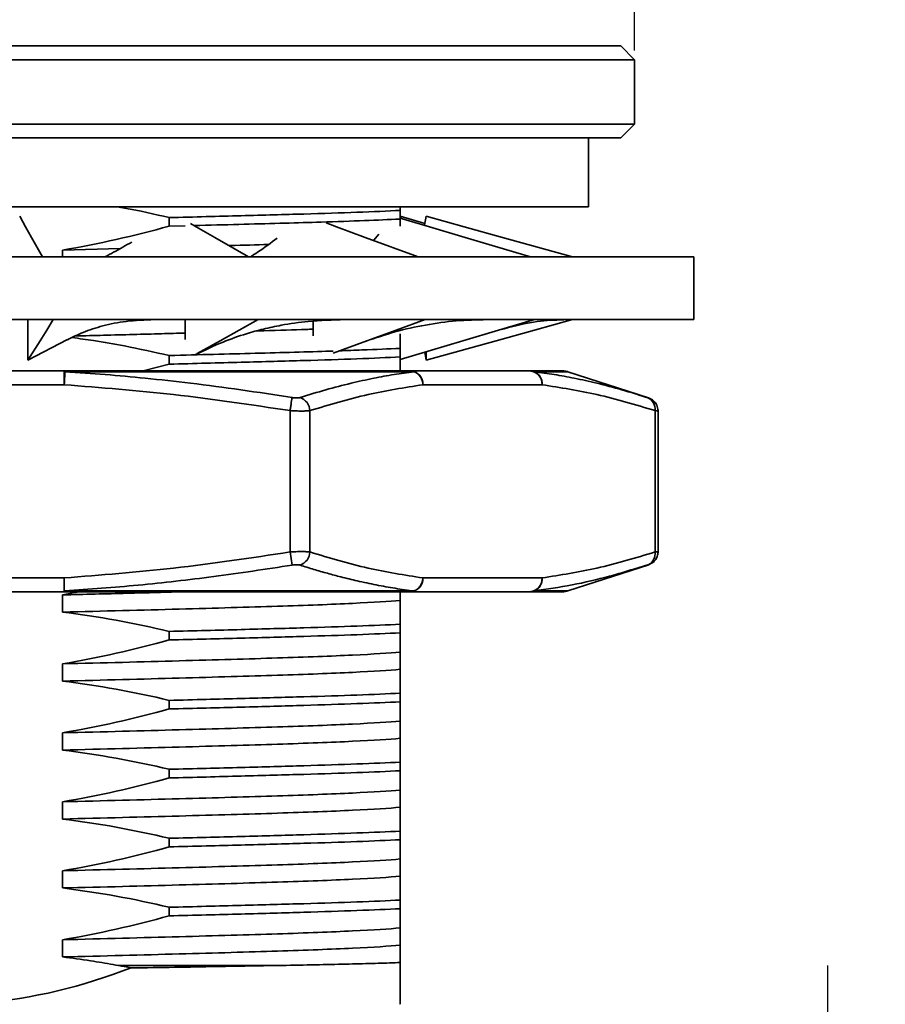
# Model space of a CAD drawing. Header units: millimetres. Extents: x 3062 to 3304, y 1447 to 1639.
# Tile 6 of 9: x 3141 to 3159, y 1553 to 1574. Entities that reach past the tile are written whole.
import ezdxf

# ---------------------------------------------------------------- set-up
doc = ezdxf.new("R2010")
doc.units = ezdxf.units.MM
doc.layers.add('尺寸线层', color=3, linetype='Continuous', lineweight=18)
doc.layers.add('粗实线层', color=7, linetype='Continuous', lineweight=35)
doc.styles.add('标准', font='txt', dxfattribs={"width": 0.667})
doc.dimstyles.new('对齐', dxfattribs={"dimtxt": 3, "dimasz": 2.5, "dimexe": 1.25, "dimexo": 0.2, "dimtad": 1, "dimdsep": 46, "dimtxsty": '标准', "dimcen": 2.5, "dimclrd": 3, "dimclre": 3, "dimclrt": 3, "dimadec": 0, "dimazin": 0, "dimtfac": 1, "dimtmove": 0, "dimatfit": 3, "dimfxl": 1, "dimarcsym": 0})

# ---------------------------------------------------------------- blocks, each defined once
blk = doc.blocks.new('*D18')
at = {"layer": 'Defpoints', "color": 0, "transparency": 16777216}
for p in [(3153.9, 1579.32), (3123.9, 1573.352), (3153.9, 1573.352)]:
    blk.add_point(p, dxfattribs=at)
at = {"layer": '尺寸线层', "color": 3, "linetype": 'Continuous', "lineweight": -2, "transparency": 16777216}
for p, q in [((3123.9, 1573.552), (3123.9, 1580.57)), ((3153.9, 1573.552), (3153.9, 1580.57)), ((3126.9, 1579.32), (3150.9, 1579.32))]:
    blk.add_line(p, q, dxfattribs=at)
at = {"layer": '尺寸线层', "color": 3, "transparency": 16777216}
for points in [[(3126.9, 1579.82), (3126.9, 1578.82), (3123.9, 1579.32)], [(3150.9, 1579.82), (3150.9, 1578.82), (3153.9, 1579.32)]]:
    blk.add_solid(points, dxfattribs=at)
at = {"layer": '尺寸线层', "color": 3, "transparency": 16777216, "insert": (3138.9, 1581.695), "char_height": 3.5, "attachment_point": 5, "style": '标准'}
blk.add_mtext('{\\fISOCPEUR|b0|i0|c134|p34;%%C}30', dxfattribs=at)
blk = doc.blocks.new('*D21')
at = {"layer": 'Defpoints', "color": 0, "transparency": 16777216}
for p in [(3147.4, 1547.652), (3158.102, 1547.652), (3147.4, 1544.652)]:
    blk.add_point(p, dxfattribs=at)
at = {"layer": '尺寸线层', "color": 3, "linetype": 'Continuous', "lineweight": -2, "transparency": 16777216}
for p, q in [((3158.102, 1550.652), (3158.102, 1553.652)), ((3147.6, 1547.652), (3159.352, 1547.652)), ((3158.102, 1544.652), (3158.102, 1547.652)), ((3147.6, 1544.652), (3159.352, 1544.652)), ((3158.102, 1541.652), (3158.102, 1538.652))]:
    blk.add_line(p, q, dxfattribs=at)
at = {"layer": '尺寸线层', "color": 3, "transparency": 16777216}
for points in [[(3157.602, 1550.652), (3158.602, 1550.652), (3158.102, 1547.652)], [(3157.602, 1541.652), (3158.602, 1541.652), (3158.102, 1544.652)]]:
    blk.add_solid(points, dxfattribs=at)
at = {"layer": '尺寸线层', "color": 3, "transparency": 16777216, "insert": (3155.727, 1546.152), "char_height": 3.5, "attachment_point": 5, "rotation": 90, "style": '标准'}
blk.add_mtext('3', dxfattribs=at)

msp = doc.modelspace()

# ---------------------------------------------------------------- linework, layer by layer
at = {"layer": '粗实线层'}
for p, q in [((3124.2, 1573.652), (3153.6, 1573.652)), ((3153.9, 1573.352), (3153.6, 1573.652)), ((3153.9, 1573.352), (3123.9, 1573.352)), ((3153.9, 1571.952), (3153.9, 1573.352)), ((3123.9, 1571.952), (3153.9, 1571.952)), ((3153.6, 1571.652), (3153.9, 1571.952)), ((3153.6, 1571.652), (3124.2, 1571.652)), ((3152.9, 1570.152), (3152.9, 1571.652)), ((3124.9, 1570.152), (3152.9, 1570.152)), ((3148.798, 1569.948), (3148.821, 1569.902)), ((3148.8, 1570.152), (3148.8, 1570.074)), ((3148.8, 1570.074), (3148.8, 1569.887)), ((3148.8, 1569.948), (3149.334, 1569.791)), ((3149.363, 1569.948), (3149.327, 1569.751)), ((3143.778, 1569.731), (3143.778, 1569.918)), ((3143.778, 1569.731), (3144.126, 1569.74)), ((3148.8, 1569.887), (3148.8, 1569.732)), ((3148.34, 1569.56), (3148.229, 1569.427)), ((3141.457, 1569.212), (3142.709, 1569.244)), ((3141.457, 1569.064), (3141.457, 1569.212)), ((3155.189, 1569.064), (3138.741, 1569.064)), ((3155.189, 1567.699), (3155.189, 1569.064)), ((3138.741, 1567.699), (3155.189, 1567.699)), ((3140.706, 1567.699), (3140.706, 1566.814)), ((3144.123, 1567.699), (3144.123, 1567.264)), ((3146.909, 1567.666), (3146.909, 1567.346)), ((3152.28, 1567.692), (3152.359, 1567.698)), ((3148.73, 1567.441), (3148.73, 1567.431)), ((3140.706, 1566.814), (3141.568, 1567.267)), ((3148.8, 1567.074), (3148.8, 1566.887)), ((3149.339, 1566.992), (3148.8, 1566.832)), ((3149.365, 1566.814), (3149.339, 1566.992)), ((3149.365, 1567.002), (3149.365, 1566.814)), ((3143.778, 1566.731), (3143.778, 1566.918)), ((3141.494, 1566.582), (3136.305, 1566.582)), ((3141.494, 1566.282), (3141.494, 1566.582)), ((3149.104, 1566.567), (3141.511, 1566.567)), ((3143.209, 1566.582), (3143.778, 1566.731)), ((3151.628, 1566.582), (3149.034, 1566.582)), ((3152.445, 1566.567), (3151.716, 1566.567)), ((3154.205, 1565.995), (3152.445, 1566.567)), ((3141.494, 1566.282), (3136.305, 1566.282)), ((3151.888, 1566.282), (3149.294, 1566.282)), ((3154.212, 1565.989), (3153.979, 1566.064)), ((3146.405, 1562.645), (3146.405, 1565.719)), ((3146.838, 1565.719), (3146.838, 1562.645)), ((3154.344, 1562.645), (3154.344, 1565.719)), ((3154.411, 1565.71), (3154.403, 1565.712)), ((3154.411, 1565.71), (3154.41, 1565.736)), ((3154.411, 1562.642), (3154.411, 1565.721)), ((3146.451, 1562.359), (3146.405, 1562.645)), ((3152.445, 1561.797), (3154.206, 1562.369)), ((3154.177, 1562.359), (3153.884, 1562.274)), ((3153.886, 1562.27), (3154.212, 1562.374)), ((3154.046, 1562.321), (3154.172, 1562.362)), ((3141.494, 1562.082), (3136.305, 1562.082)), ((3151.888, 1562.082), (3149.294, 1562.082)), ((3136.305, 1561.782), (3141.494, 1561.782)), ((3141.457, 1561.712), (3141.818, 1561.782)), ((3141.457, 1561.337), (3141.457, 1561.712)), ((3141.494, 1561.782), (3141.494, 1561.796)), ((3149.104, 1561.797), (3141.511, 1561.797)), ((3148.8, 1561.782), (3148.8, 1561.593)), ((3149.034, 1561.782), (3151.628, 1561.782)), ((3152.445, 1561.797), (3151.716, 1561.797)), ((3148.8, 1561.074), (3148.8, 1560.887)), ((3143.778, 1560.731), (3143.778, 1560.918)), ((3148.8, 1560.468), (3148.8, 1560.093)), ((3141.457, 1559.837), (3141.457, 1560.212)), ((3148.8, 1559.574), (3148.8, 1559.387)), ((3143.778, 1559.231), (3143.778, 1559.418)), ((3148.8, 1558.968), (3148.8, 1558.593)), ((3141.457, 1558.337), (3141.457, 1558.712)), ((3148.8, 1558.074), (3148.8, 1557.887)), ((3143.778, 1557.731), (3143.778, 1557.918)), ((3148.8, 1557.468), (3148.8, 1557.093)), ((3141.457, 1556.837), (3141.457, 1557.212)), ((3148.8, 1556.574), (3148.8, 1556.387)), ((3143.778, 1556.231), (3143.778, 1556.418)), ((3148.8, 1555.968), (3148.8, 1555.593)), ((3141.457, 1555.337), (3141.457, 1555.712)), ((3148.8, 1555.074), (3148.8, 1554.887)), ((3143.778, 1554.731), (3143.778, 1554.918)), ((3148.8, 1554.468), (3148.8, 1554.093)), ((3141.457, 1553.837), (3141.457, 1554.212)), ((3142.667, 1553.652), (3146.187, 1553.652))]:
    msp.add_line(p, q, dxfattribs=at)
at = {"layer": '粗实线层', "flags": 128}
for points in [[(3140.526, 1569.948), (3140.655, 1569.718), (3140.784, 1569.487), (3141.021, 1569.064)], [(3149.363, 1569.948), (3150.193, 1569.718), (3151.024, 1569.487), (3152.547, 1569.064)], [(3144.24, 1569.789), (3144.366, 1569.718), (3144.768, 1569.487), (3145.505, 1569.064)], [(3147.191, 1569.801), (3147.417, 1569.718), (3148.043, 1569.487), (3149.192, 1569.064)], [(3148.8, 1569.909), (3149.441, 1569.718), (3150.216, 1569.487), (3151.638, 1569.064)], [(3141.256, 1567.699), (3141.113, 1567.468), (3140.969, 1567.237), (3140.706, 1566.814)], [(3145.713, 1567.699), (3145.298, 1567.468), (3144.883, 1567.237), (3144.386, 1566.96)], [(3149.347, 1567.699), (3148.711, 1567.468), (3148.076, 1567.237), (3147.347, 1566.973)], [(3151.722, 1567.699), (3150.941, 1567.468), (3150.161, 1567.237), (3148.8, 1566.835)], [(3152.55, 1567.699), (3151.719, 1567.468), (3150.888, 1567.237), (3149.365, 1566.814)], [(3141.511, 1566.567), (3141.51, 1566.549), (3141.509, 1566.525), (3141.507, 1566.494), (3141.505, 1566.459), (3141.502, 1566.418), (3141.499, 1566.375), (3141.497, 1566.329), (3141.494, 1566.282)]]:
    msp.add_lwpolyline(points, dxfattribs=at)
at = {"layer": '粗实线层'}
for centre, radius, start, end in [((3141.489, 1566.558), 0.0242, 21.9913, 79.2132), ((3149.033, 1566.406), 0.176, 66.4237, 89.8307), ((3149.012, 1566.301), 0.282, 356.1887, 85.5981), ((3148.985, 1566.282), 0.309, 0.0032, 67.3096), ((3151.606, 1566.301), 0.282, 356.1887, 85.5981), ((3151.628, 1566.312), 0.27, 71.0158, 89.9787), ((3151.602, 1566.304), 0.287, 355.6409, 66.5521), ((3152.352, 1566.282), 0.3, 72, 90), ((3146.516, 1565.7), 0.323, 3.2993, 70.1675), ((3154.079, 1565.756), 0.267, 352.0894, 68.6239), ((3154.111, 1565.71), 0.3, 25.0931, 72), ((3146.516, 1562.663), 0.323, 289.8325, 356.7007), ((3154.074, 1562.609), 0.272, 300.4801, 7.5057), ((3149.012, 1562.063), 0.282, 274.402, 3.8112), ((3151.606, 1562.063), 0.282, 274.402, 3.8112), ((3151.602, 1562.06), 0.287, 293.4482, 4.3594), ((3141.489, 1561.806), 0.0242, 280.7866, 338.0083), ((3149.033, 1561.958), 0.176, 270.1693, 293.576), ((3151.628, 1562.052), 0.27, 270.0213, 288.9839), ((3152.352, 1562.082), 0.3, 270, 287.9996)]:
    msp.add_arc(centre, radius, start, end, dxfattribs=at)
for points, knots in [([(3143.778, 1569.918), (3143.455, 1569.993), (3143.081, 1570.079), (3142.703, 1570.144), (3142.653, 1570.152)], [0, 0, 0, 0, 0.866595, 1, 1, 1, 1]), ([(3148.8, 1570.074), (3148.529, 1570.06), (3148.214, 1570.047), (3147.509, 1570.021), (3147.12, 1570.008), (3146.288, 1569.984), (3145.831, 1569.971), (3144.851, 1569.945), (3144.327, 1569.932), (3143.778, 1569.918)], [0, 0, 0, 0, 0.25, 0.25, 0.5, 0.5, 0.75, 0.75, 1, 1, 1, 1]), ([(3144.319, 1569.744), (3144.361, 1569.746), (3144.741, 1569.755), (3145.412, 1569.773), (3146.297, 1569.797), (3147.187, 1569.823), (3148.064, 1569.853), (3148.553, 1569.875), (3148.8, 1569.887)], [0, 0, 0, 0, 0.021651, 0.195266, 0.366751, 0.53606, 0.766372, 1, 1, 1, 1]), ([(3142.962, 1569.386), (3142.832, 1569.312), (3142.644, 1569.204), (3142.443, 1569.097), (3142.38, 1569.064)], [0, 0, 0, 0, 0.691217, 1, 1, 1, 1]), ([(3145.079, 1569.308), (3145.085, 1569.308), (3145.398, 1569.317), (3145.669, 1569.326), (3145.935, 1569.334)], [0, 0, 0, 0, 0.019547, 1, 1, 1, 1]), ([(3146.128, 1569.473), (3145.991, 1569.37), (3145.809, 1569.234), (3145.595, 1569.097), (3145.543, 1569.064)], [0, 0, 0, 0, 0.757116, 1, 1, 1, 1]), ([(3148.21, 1569.426), (3148.212, 1569.426), (3148.22, 1569.426), (3148.225, 1569.426), (3148.229, 1569.427)], [0, 0, 0, 0, 0.325779, 1, 1, 1, 1]), ([(3141.563, 1567.26), (3141.676, 1567.316), (3141.919, 1567.436), (3142.345, 1567.574), (3142.856, 1567.679), (3143.249, 1567.692), (3143.456, 1567.699)], [0, 0, 0, 0, 0.204548, 0.438967, 0.703689, 1, 1, 1, 1]), ([(3144.348, 1566.937), (3144.546, 1567.033), (3144.906, 1567.207), (3145.409, 1567.381), (3145.83, 1567.498), (3146.272, 1567.592), (3146.862, 1567.68), (3147.33, 1567.692), (3147.596, 1567.699)], [0, 0, 0, 0, 0.1981662, 0.3591073, 0.47435, 0.5947274, 0.7692875, 1, 1, 1, 1]), ([(3148.058, 1567.229), (3148.267, 1567.301), (3148.696, 1567.446), (3149.355, 1567.591), (3150.026, 1567.685), (3150.466, 1567.694), (3150.688, 1567.699)], [0, 0, 0, 0, 0.240413, 0.491568, 0.744065, 1, 1, 1, 1]), ([(3150.965, 1567.475), (3151.219, 1567.543), (3151.7, 1567.672), (3152.094, 1567.686), (3152.28, 1567.692)], [0, 0, 0, 0, 0.527335, 1, 1, 1, 1]), ([(3141.744, 1567.344), (3141.946, 1567.349), (3142.589, 1567.365), (3143.397, 1567.386), (3143.954, 1567.402), (3144.123, 1567.406)], [0, 0, 0, 0, 0.242477, 0.770874, 1, 1, 1, 1]), ([(3145.676, 1567.451), (3145.729, 1567.453), (3146.13, 1567.465), (3146.548, 1567.477), (3146.858, 1567.49), (3146.909, 1567.492)], [0, 0, 0, 0, 0.112535, 0.85378, 1, 1, 1, 1]), ([(3148.8, 1567.388), (3148.8, 1567.34), (3148.8, 1567.244), (3148.8, 1567.131), (3148.8, 1567.074)], [0, 0, 0, 0, 0.4948996, 1, 1, 1, 1]), ([(3143.778, 1566.918), (3143.454, 1566.991), (3142.908, 1567.112), (3142.203, 1567.236), (3141.822, 1567.287), (3141.666, 1567.308)], [0, 0, 0, 0, 0.463644, 0.780799, 1, 1, 1, 1]), ([(3143.778, 1566.918), (3144.104, 1566.927), (3144.753, 1566.943), (3145.665, 1566.967), (3146.507, 1566.99), (3147.07, 1567.006), (3147.32, 1567.015), (3147.343, 1567.016)], [0, 0, 0, 0, 0.242123, 0.482254, 0.729597, 0.975064, 1, 1, 1, 1]), ([(3147.479, 1567.021), (3147.647, 1567.027), (3148.158, 1567.044), (3148.542, 1567.062), (3148.8, 1567.074)], [0, 0, 0, 0, 0.328728, 1, 1, 1, 1]), ([(3148.8, 1566.887), (3148.529, 1566.873), (3148.214, 1566.86), (3147.509, 1566.833), (3147.12, 1566.821), (3146.288, 1566.797), (3145.831, 1566.784), (3144.851, 1566.758), (3144.327, 1566.744), (3143.778, 1566.731)], [0, 0, 0, 0, 0.25, 0.25, 0.5, 0.5, 0.75, 0.75, 1, 1, 1, 1]), ([(3148.8, 1566.887), (3148.8, 1566.813), (3148.8, 1566.699), (3148.8, 1566.613), (3148.8, 1566.582)], [0, 0, 0, 0, 0.63798, 1, 1, 1, 1]), ([(3149.034, 1566.582), (3148.701, 1566.582), (3148.032, 1566.582), (3146.883, 1566.582), (3145.64, 1566.582), (3144.312, 1566.582), (3142.928, 1566.582), (3141.971, 1566.582), (3141.494, 1566.582)], [0, 0, 0, 0, 0.165474, 0.332212, 0.5, 0.667735, 0.834499, 1, 1, 1, 1]), ([(3146.451, 1566.004), (3146.079, 1566.062), (3145.344, 1566.176), (3144.279, 1566.314), (3143.294, 1566.424), (3142.385, 1566.508), (3141.802, 1566.547), (3141.511, 1566.567)], [0, 0, 0, 0, 0.226738, 0.448788, 0.647709, 0.82444, 1, 1, 1, 1]), ([(3149.104, 1566.567), (3148.958, 1566.547), (3148.666, 1566.508), (3148.209, 1566.423), (3147.715, 1566.314), (3147.18, 1566.176), (3146.812, 1566.062), (3146.625, 1566.004)], [0, 0, 0, 0, 0.175727, 0.352635, 0.551562, 0.773438, 1, 1, 1, 1]), ([(3152.352, 1566.582), (3152.336, 1566.582), (3152.303, 1566.582), (3152.059, 1566.582), (3151.771, 1566.582), (3151.628, 1566.582)], [0, 0, 0, 0, 0.335469, 0.668998, 1, 1, 1, 1]), ([(3154.177, 1566.004), (3153.992, 1566.062), (3153.626, 1566.176), (3153.095, 1566.314), (3152.605, 1566.424), (3152.151, 1566.508), (3151.861, 1566.547), (3151.716, 1566.567)], [0, 0, 0, 0, 0.226725, 0.448763, 0.647684, 0.824428, 1, 1, 1, 1]), ([(3146.405, 1565.719), (3145.563, 1565.846), (3143.932, 1566.092), (3142.288, 1566.22), (3141.494, 1566.282)], [0, 0, 0, 0, 0.516487, 1, 1, 1, 1]), ([(3149.294, 1566.282), (3148.896, 1566.22), (3148.074, 1566.092), (3147.259, 1565.846), (3146.838, 1565.719)], [0, 0, 0, 0, 0.483507, 1, 1, 1, 1]), ([(3154.344, 1565.719), (3153.923, 1565.846), (3153.107, 1566.092), (3152.285, 1566.22), (3151.888, 1566.282)], [0, 0, 0, 0, 0.516487, 1, 1, 1, 1]), ([(3146.405, 1565.719), (3146.41, 1565.75), (3146.42, 1565.814), (3146.434, 1565.901), (3146.445, 1565.97), (3146.449, 1565.993), (3146.451, 1566.004)], [0, 0, 0, 0, 0.243293, 0.5, 0.756707, 1, 1, 1, 1]), ([(3146.625, 1566.004), (3146.615, 1566.002), (3146.596, 1565.997), (3146.552, 1565.995), (3146.503, 1565.997), (3146.468, 1566.002), (3146.451, 1566.004)], [0, 0, 0, 0, 0.250654, 0.499905, 0.749188, 1, 1, 1, 1]), ([(3154.177, 1566.004), (3154.184, 1566.002), (3154.2, 1565.997), (3154.202, 1565.996), (3154.203, 1565.996)], [0, 0, 0, 0, 0.501442, 1, 1, 1, 1]), ([(3154.406, 1565.697), (3154.407, 1565.716), (3154.408, 1565.754), (3154.394, 1565.811), (3154.37, 1565.866), (3154.344, 1565.898), (3154.331, 1565.914)], [0, 0, 0, 0, 0.240242, 0.489944, 0.744841, 1, 1, 1, 1]), ([(3146.838, 1565.719), (3146.813, 1565.717), (3146.764, 1565.712), (3146.658, 1565.71), (3146.536, 1565.712), (3146.449, 1565.717), (3146.405, 1565.719)], [0, 0, 0, 0, 0.249979, 0.499802, 0.749724, 1, 1, 1, 1]), ([(3154.403, 1565.712), (3154.401, 1565.712), (3154.395, 1565.713), (3154.364, 1565.716), (3154.344, 1565.719)], [0, 0, 0, 0, 0.33649, 1, 1, 1, 1]), ([(3154.203, 1562.368), (3154.233, 1562.381), (3154.293, 1562.407), (3154.362, 1562.48), (3154.406, 1562.571), (3154.409, 1562.636), (3154.41, 1562.668)], [0, 0, 0, 0, 0.243446, 0.500315, 0.757013, 1, 1, 1, 1]), ([(3141.494, 1562.082), (3142.288, 1562.144), (3143.932, 1562.271), (3145.563, 1562.518), (3146.405, 1562.645)], [0, 0, 0, 0, 0.483506, 1, 1, 1, 1]), ([(3146.405, 1562.645), (3146.449, 1562.647), (3146.536, 1562.652), (3146.658, 1562.654), (3146.764, 1562.652), (3146.813, 1562.647), (3146.838, 1562.645)], [0, 0, 0, 0, 0.250525, 0.500532, 0.750272, 1, 1, 1, 1]), ([(3146.838, 1562.645), (3147.259, 1562.518), (3148.074, 1562.271), (3148.896, 1562.144), (3149.294, 1562.082)], [0, 0, 0, 0, 0.51649, 1, 1, 1, 1]), ([(3151.888, 1562.082), (3152.285, 1562.144), (3153.107, 1562.271), (3153.923, 1562.518), (3154.344, 1562.645)], [0, 0, 0, 0, 0.4834984, 1, 1, 1, 1]), ([(3154.411, 1562.653), (3154.408, 1562.653), (3154.402, 1562.652), (3154.363, 1562.647), (3154.344, 1562.645)], [0, 0, 0, 0, 0.498949, 1, 1, 1, 1]), ([(3146.451, 1562.359), (3145.883, 1562.273), (3144.77, 1562.105), (3143.123, 1561.914), (3142.043, 1561.835), (3141.511, 1561.797)], [0, 0, 0, 0, 0.346479, 0.678798, 1, 1, 1, 1]), ([(3146.625, 1562.359), (3146.616, 1562.362), (3146.597, 1562.366), (3146.556, 1562.369), (3146.506, 1562.367), (3146.469, 1562.362), (3146.451, 1562.359)], [0, 0, 0, 0, 0.237983, 0.4731326, 0.7364691, 1, 1, 1, 1]), ([(3149.104, 1561.797), (3148.967, 1561.815), (3148.693, 1561.852), (3148.28, 1561.927), (3147.887, 1562.011), (3147.532, 1562.097), (3147.218, 1562.181), (3146.922, 1562.266), (3146.725, 1562.328), (3146.625, 1562.359)], [0, 0, 0, 0, 0.164899, 0.33057, 0.497972, 0.64133, 0.759577, 0.879065, 1, 1, 1, 1]), ([(3153.884, 1562.274), (3153.708, 1562.22), (3153.261, 1562.085), (3152.539, 1561.918), (3151.99, 1561.837), (3151.716, 1561.797)], [0, 0, 0, 0, 0.244388, 0.62211, 1, 1, 1, 1]), ([(3154.203, 1562.368), (3154.202, 1562.368), (3154.2, 1562.367), (3154.185, 1562.362), (3154.177, 1562.359)], [0, 0, 0, 0, 0.472479, 1, 1, 1, 1]), ([(3149.104, 1561.797), (3149.129, 1561.809), (3149.181, 1561.833), (3149.241, 1561.902), (3149.283, 1561.987), (3149.29, 1562.05), (3149.294, 1562.082)], [0, 0, 0, 0, 0.2457722, 0.4999991, 0.7499995, 1, 1, 1, 1]), ([(3141.457, 1561.712), (3141.931, 1561.724), (3142.868, 1561.747), (3143.724, 1561.77), (3144.146, 1561.782)], [0, 0, 0, 0, 0.505992, 1, 1, 1, 1]), ([(3141.494, 1561.782), (3141.971, 1561.782), (3142.928, 1561.782), (3144.312, 1561.782), (3145.64, 1561.782), (3146.882, 1561.782), (3148.032, 1561.782), (3148.701, 1561.782), (3149.034, 1561.782)], [0, 0, 0, 0, 0.165474, 0.332212, 0.5, 0.667735, 0.834499, 1, 1, 1, 1]), ([(3151.628, 1561.782), (3151.771, 1561.782), (3152.058, 1561.782), (3152.303, 1561.782), (3152.336, 1561.782), (3152.352, 1561.782)], [0, 0, 0, 0, 0.330948, 0.664423, 1, 1, 1, 1]), ([(3141.457, 1561.337), (3142.34, 1561.359), (3143.201, 1561.381), (3144.784, 1561.424), (3145.506, 1561.445), (3146.753, 1561.484), (3147.311, 1561.506), (3148.221, 1561.549), (3148.571, 1561.571), (3148.8, 1561.593)], [0, 0, 0, 0, 0.25, 0.25, 0.5, 0.5, 0.75, 0.75, 1, 1, 1, 1]), ([(3148.8, 1561.074), (3148.529, 1561.06), (3148.214, 1561.047), (3147.509, 1561.021), (3147.12, 1561.008), (3146.288, 1560.984), (3145.831, 1560.971), (3144.851, 1560.945), (3144.327, 1560.932), (3143.778, 1560.918)], [0, 0, 0, 0, 0.25, 0.25, 0.5, 0.5, 0.75, 0.75, 1, 1, 1, 1]), ([(3148.8, 1560.887), (3148.529, 1560.873), (3148.214, 1560.86), (3147.509, 1560.833), (3147.12, 1560.821), (3146.288, 1560.797), (3145.831, 1560.784), (3144.851, 1560.758), (3144.327, 1560.744), (3143.778, 1560.731)], [0, 0, 0, 0, 0.25, 0.25, 0.5, 0.5, 0.75, 0.75, 1, 1, 1, 1]), ([(3141.457, 1560.212), (3142.34, 1560.234), (3143.201, 1560.256), (3144.784, 1560.299), (3145.506, 1560.32), (3146.753, 1560.359), (3147.311, 1560.381), (3148.221, 1560.424), (3148.571, 1560.446), (3148.8, 1560.468)], [0, 0, 0, 0, 0.25, 0.25, 0.5, 0.5, 0.75, 0.75, 1, 1, 1, 1]), ([(3141.457, 1559.837), (3142.34, 1559.859), (3143.201, 1559.881), (3144.784, 1559.924), (3145.506, 1559.945), (3146.753, 1559.984), (3147.311, 1560.006), (3148.221, 1560.049), (3148.571, 1560.071), (3148.8, 1560.093)], [0, 0, 0, 0, 0.25, 0.25, 0.5, 0.5, 0.75, 0.75, 1, 1, 1, 1]), ([(3148.8, 1559.574), (3148.529, 1559.56), (3148.214, 1559.547), (3147.509, 1559.521), (3147.12, 1559.508), (3146.288, 1559.484), (3145.831, 1559.471), (3144.851, 1559.445), (3144.327, 1559.432), (3143.778, 1559.418)], [0, 0, 0, 0, 0.25, 0.25, 0.5, 0.5, 0.75, 0.75, 1, 1, 1, 1]), ([(3148.8, 1559.387), (3148.529, 1559.373), (3148.214, 1559.36), (3147.509, 1559.333), (3147.12, 1559.321), (3146.288, 1559.297), (3145.831, 1559.284), (3144.851, 1559.258), (3144.327, 1559.244), (3143.778, 1559.231)], [0, 0, 0, 0, 0.25, 0.25, 0.5, 0.5, 0.75, 0.75, 1, 1, 1, 1]), ([(3141.457, 1558.712), (3142.34, 1558.734), (3143.201, 1558.756), (3144.784, 1558.799), (3145.506, 1558.82), (3146.753, 1558.859), (3147.311, 1558.881), (3148.221, 1558.924), (3148.571, 1558.946), (3148.8, 1558.968)], [0, 0, 0, 0, 0.25, 0.25, 0.5, 0.5, 0.75, 0.75, 1, 1, 1, 1]), ([(3141.457, 1558.337), (3142.34, 1558.359), (3143.201, 1558.381), (3144.784, 1558.424), (3145.506, 1558.445), (3146.753, 1558.484), (3147.311, 1558.506), (3148.221, 1558.549), (3148.571, 1558.571), (3148.8, 1558.593)], [0, 0, 0, 0, 0.25, 0.25, 0.5, 0.5, 0.75, 0.75, 1, 1, 1, 1]), ([(3148.8, 1558.074), (3148.529, 1558.06), (3148.214, 1558.047), (3147.509, 1558.021), (3147.12, 1558.008), (3146.288, 1557.984), (3145.831, 1557.971), (3144.851, 1557.945), (3144.327, 1557.932), (3143.778, 1557.918)], [0, 0, 0, 0, 0.25, 0.25, 0.5, 0.5, 0.75, 0.75, 1, 1, 1, 1]), ([(3148.8, 1557.887), (3148.529, 1557.873), (3148.214, 1557.86), (3147.509, 1557.833), (3147.12, 1557.821), (3146.288, 1557.797), (3145.831, 1557.784), (3144.851, 1557.758), (3144.327, 1557.744), (3143.778, 1557.731)], [0, 0, 0, 0, 0.25, 0.25, 0.5, 0.5, 0.75, 0.75, 1, 1, 1, 1]), ([(3141.457, 1557.212), (3142.34, 1557.234), (3143.201, 1557.256), (3144.784, 1557.299), (3145.506, 1557.32), (3146.753, 1557.359), (3147.311, 1557.381), (3148.221, 1557.424), (3148.571, 1557.446), (3148.8, 1557.468)], [0, 0, 0, 0, 0.25, 0.25, 0.5, 0.5, 0.75, 0.75, 1, 1, 1, 1]), ([(3141.457, 1556.837), (3142.34, 1556.859), (3143.201, 1556.881), (3144.784, 1556.924), (3145.506, 1556.945), (3146.753, 1556.984), (3147.311, 1557.006), (3148.221, 1557.049), (3148.571, 1557.071), (3148.8, 1557.093)], [0, 0, 0, 0, 0.25, 0.25, 0.5, 0.5, 0.75, 0.75, 1, 1, 1, 1]), ([(3148.8, 1556.574), (3148.529, 1556.56), (3148.214, 1556.547), (3147.509, 1556.521), (3147.12, 1556.508), (3146.288, 1556.484), (3145.831, 1556.471), (3144.851, 1556.445), (3144.327, 1556.432), (3143.778, 1556.418)], [0, 0, 0, 0, 0.25, 0.25, 0.5, 0.5, 0.75, 0.75, 1, 1, 1, 1]), ([(3148.8, 1556.387), (3148.529, 1556.373), (3148.214, 1556.36), (3147.509, 1556.333), (3147.12, 1556.321), (3146.288, 1556.297), (3145.831, 1556.284), (3144.851, 1556.258), (3144.327, 1556.244), (3143.778, 1556.231)], [0, 0, 0, 0, 0.25, 0.25, 0.5, 0.5, 0.75, 0.75, 1, 1, 1, 1]), ([(3141.457, 1555.712), (3142.34, 1555.734), (3143.201, 1555.756), (3144.784, 1555.799), (3145.506, 1555.82), (3146.753, 1555.859), (3147.311, 1555.881), (3148.221, 1555.924), (3148.571, 1555.946), (3148.8, 1555.968)], [0, 0, 0, 0, 0.25, 0.25, 0.5, 0.5, 0.75, 0.75, 1, 1, 1, 1]), ([(3141.457, 1555.337), (3142.34, 1555.359), (3143.201, 1555.381), (3144.784, 1555.424), (3145.506, 1555.445), (3146.753, 1555.484), (3147.311, 1555.506), (3148.221, 1555.549), (3148.571, 1555.571), (3148.8, 1555.593)], [0, 0, 0, 0, 0.25, 0.25, 0.5, 0.5, 0.75, 0.75, 1, 1, 1, 1]), ([(3148.8, 1555.074), (3148.529, 1555.06), (3148.214, 1555.047), (3147.509, 1555.021), (3147.12, 1555.008), (3146.288, 1554.984), (3145.831, 1554.971), (3144.851, 1554.945), (3144.327, 1554.932), (3143.778, 1554.918)], [0, 0, 0, 0, 0.25, 0.25, 0.5, 0.5, 0.75, 0.75, 1, 1, 1, 1]), ([(3148.8, 1554.887), (3148.529, 1554.873), (3148.214, 1554.86), (3147.509, 1554.833), (3147.12, 1554.821), (3146.288, 1554.797), (3145.831, 1554.784), (3144.851, 1554.758), (3144.327, 1554.744), (3143.778, 1554.731)], [0, 0, 0, 0, 0.25, 0.25, 0.5, 0.5, 0.75, 0.75, 1, 1, 1, 1]), ([(3141.457, 1554.212), (3142.34, 1554.234), (3143.201, 1554.256), (3144.784, 1554.299), (3145.506, 1554.32), (3146.753, 1554.359), (3147.311, 1554.381), (3148.221, 1554.424), (3148.571, 1554.446), (3148.8, 1554.468)], [0, 0, 0, 0, 0.25, 0.25, 0.5, 0.5, 0.75, 0.75, 1, 1, 1, 1]), ([(3141.457, 1553.837), (3142.34, 1553.859), (3143.201, 1553.881), (3144.784, 1553.924), (3145.506, 1553.945), (3146.753, 1553.984), (3147.311, 1554.006), (3148.221, 1554.049), (3148.571, 1554.071), (3148.8, 1554.093)], [0, 0, 0, 0, 0.25, 0.25, 0.5, 0.5, 0.75, 0.75, 1, 1, 1, 1]), ([(3148.8, 1554.093), (3148.8, 1554.065), (3148.8, 1554.036), (3148.8, 1554.005), (3148.8, 1553.973), (3148.8, 1553.94), (3148.8, 1553.905), (3148.8, 1553.887), (3148.8, 1553.869), (3148.8, 1553.851), (3148.8, 1553.833), (3148.8, 1553.814), (3148.8, 1553.795), (3148.8, 1553.775), (3148.8, 1553.756), (3148.8, 1553.736), (3148.8, 1553.729), (3148.8, 1553.722), (3148.8, 1553.715)], [0, 0, 0, 0, 0.000498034, 0.000498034, 0.000498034, 0.000996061, 0.000996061, 0.000996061, 0.00124505, 0.00124505, 0.00124505, 0.001494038, 0.001494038, 0.001494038, 0.001743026, 0.001743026, 0.001743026, 0.00182903, 0.00182903, 0.00182903, 0.00182903]), ([(3142.948, 1553.598), (3142.9, 1553.608), (3142.852, 1553.617), (3142.804, 1553.626), (3142.723, 1553.642), (3142.641, 1553.657), (3142.559, 1553.671), (3142.478, 1553.686), (3142.396, 1553.7), (3142.314, 1553.714), (3142.232, 1553.727), (3142.15, 1553.74), (3142.068, 1553.753), (3141.865, 1553.784), (3141.661, 1553.812), (3141.457, 1553.837)], [0.000849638, 0.000849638, 0.000849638, 0.000849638, 0.000996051, 0.000996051, 0.000996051, 0.001245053, 0.001245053, 0.001245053, 0.001494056, 0.001494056, 0.001494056, 0.00174306, 0.00174306, 0.00174306, 0.002360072, 0.002360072, 0.002360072, 0.002360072]), ([(3142.948, 1553.598), (3143.271, 1553.603), (3143.588, 1553.608), (3144.203, 1553.618), (3144.501, 1553.623), (3145.368, 1553.638), (3145.911, 1553.647), (3146.917, 1553.666), (3147.367, 1553.675), (3147.964, 1553.69), (3148.15, 1553.695), (3148.496, 1553.705), (3148.656, 1553.71), (3148.8, 1553.715)], [0, 0, 0, 0, 0.125, 0.125, 0.25, 0.25, 0.5, 0.5, 0.75, 0.75, 0.875, 0.875, 1, 1, 1, 1]), ([(3148.8, 1552.816), (3148.8, 1552.814), (3148.8, 1552.808), (3148.8, 1552.917), (3148.8, 1553.134), (3148.8, 1553.413), (3148.8, 1553.629), (3148.8, 1553.715)], [0, 0, 0, 0, 0.124157, 0.356544, 0.598272, 0.840093, 1, 1, 1, 1]), ([(3142.948, 1553.598), (3141.897, 1553.2), (3140.815, 1552.923), (3139.402, 1552.811), (3139.116, 1552.801), (3138.552, 1552.805), (3138.272, 1552.818), (3137.436, 1552.895), (3136.886, 1552.991), (3136.342, 1553.127)], [0, 0, 0, 0, 0.5, 0.5, 0.625, 0.625, 0.75, 0.75, 1, 1, 1, 1])]:
    msp.add_open_spline(points, degree=3, knots=knots, dxfattribs=at)
for points in [[(3141.457, 1569.212), (3142.239, 1569.343), (3143.013, 1569.52), (3143.778, 1569.731)], [(3141.494, 1562.082), (3141.494, 1562.05), (3141.494, 1561.987), (3141.494, 1561.902), (3141.494, 1561.833), (3141.494, 1561.808), (3141.494, 1561.796)], [(3148.8, 1561.593), (3148.8, 1561.462), (3148.8, 1561.284), (3148.8, 1561.074)], [(3143.778, 1560.918), (3143.013, 1561.099), (3142.238, 1561.242), (3141.457, 1561.337)], [(3148.8, 1560.887), (3148.8, 1560.706), (3148.8, 1560.563), (3148.8, 1560.468)], [(3141.457, 1560.212), (3142.239, 1560.343), (3143.013, 1560.52), (3143.778, 1560.731)], [(3148.8, 1560.093), (3148.8, 1559.962), (3148.8, 1559.784), (3148.8, 1559.574)], [(3143.778, 1559.418), (3143.013, 1559.599), (3142.238, 1559.742), (3141.457, 1559.837)], [(3148.8, 1559.387), (3148.8, 1559.206), (3148.8, 1559.063), (3148.8, 1558.968)], [(3141.457, 1558.712), (3142.239, 1558.843), (3143.013, 1559.02), (3143.778, 1559.231)], [(3148.8, 1558.593), (3148.8, 1558.462), (3148.8, 1558.284), (3148.8, 1558.074)], [(3143.778, 1557.918), (3143.013, 1558.099), (3142.238, 1558.242), (3141.457, 1558.337)], [(3148.8, 1557.887), (3148.8, 1557.706), (3148.8, 1557.563), (3148.8, 1557.468)], [(3141.457, 1557.212), (3142.239, 1557.343), (3143.013, 1557.52), (3143.778, 1557.731)], [(3148.8, 1557.093), (3148.8, 1556.962), (3148.8, 1556.784), (3148.8, 1556.574)], [(3143.778, 1556.418), (3143.013, 1556.599), (3142.238, 1556.742), (3141.457, 1556.837)], [(3148.8, 1556.387), (3148.8, 1556.206), (3148.8, 1556.063), (3148.8, 1555.968)], [(3141.457, 1555.712), (3142.239, 1555.843), (3143.013, 1556.02), (3143.778, 1556.231)], [(3148.8, 1555.593), (3148.8, 1555.462), (3148.8, 1555.284), (3148.8, 1555.074)], [(3143.778, 1554.918), (3143.013, 1555.099), (3142.238, 1555.242), (3141.457, 1555.337)], [(3148.8, 1554.887), (3148.8, 1554.706), (3148.8, 1554.563), (3148.8, 1554.468)], [(3141.457, 1554.212), (3142.239, 1554.343), (3143.013, 1554.52), (3143.778, 1554.731)]]:
    msp.add_open_spline(points, degree=3, dxfattribs=at)

# ---------------------------------------------------------------- dimensions: what is measured, and where the dimension line sits
at = {"layer": '尺寸线层'}
dim = msp.add_linear_dim(base=(3153.9, 1579.32), p1=(3123.9, 1573.352), p2=(3153.9, 1573.352), text='{\\fISOCPEUR|b0|i0|c134|p34;%%C}<>', dimstyle='对齐', override={"dimtxt": 3.5, "dimasz": 3, "dimarcsym": 1}, dxfattribs=at)
dim.commit()
dim.dimension.update_dxf_attribs({"geometry": '*D18', "text_midpoint": (3138.9, 1581.695)})
dim = msp.add_linear_dim(base=(3158.102, 1547.652), p1=(3147.4, 1544.652), p2=(3147.4, 1547.652), angle=90, dimstyle='对齐', override={"dimtxt": 3.5, "dimasz": 3, "dimarcsym": 1}, dxfattribs=at)
dim.commit()
dim.dimension.update_dxf_attribs({"geometry": '*D21', "text_midpoint": (3155.727, 1546.152)})

doc.saveas('drawing.dxf')
